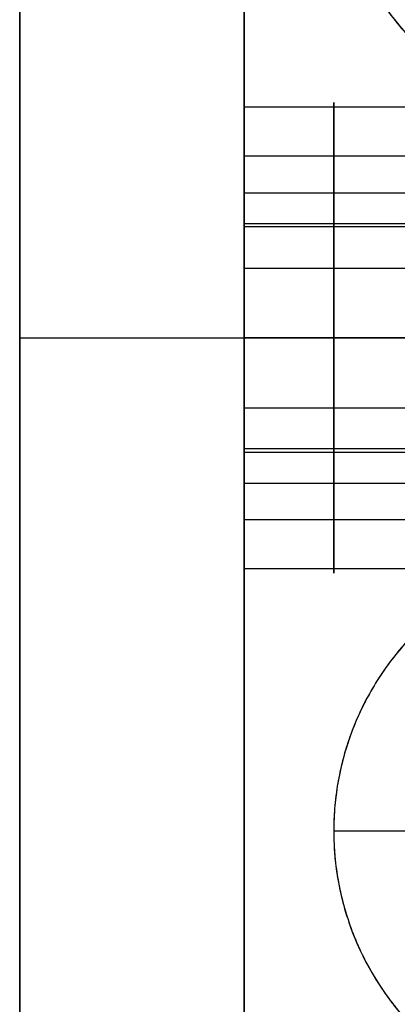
# Model space of a CAD drawing. Header units: millimetres. Extents: x -448 to 1378, y -985 to 990.
# Tile 83 of 117: x -5 to 3, y 950 to 972. Entities that reach past the tile are written whole.
import ezdxf

# ---------------------------------------------------------------- set-up
doc = ezdxf.new("R2010")
doc.units = ezdxf.units.MM
doc.header["$MEASUREMENT"] = 0
for name, color, linetype in [('IGES level 2', 8, 'Continuous'), ('IGES level 21', 8, 'Continuous'), ('IGES level 23', 8, 'Continuous')]:
    doc.layers.add(name, color=color, linetype=linetype)

msp = doc.modelspace()

# ---------------------------------------------------------------- linework, layer by layer
at = {"layer": 'IGES level 2'}
for points in [[(0, 985, -20), (0, 0, -20), (0, -985, -20)], [(0, -985, 20), (0, 0, 20), (0, 985, 20)], [(0, -985, 20), (0, 0, 20), (0, 985, 20)], [(0, 985, -20), (0, 0, -20), (0, -985, -20)], [(0, 968.3), (0, 976.65), (0, 985)], [(0, 968.237, 0.644), (5, 968.237, 0.644), (10, 968.237, 0.644)], [(0, 967.551, -2.093), (5, 967.551, -2.093), (10, 967.551, -2.093)], [(0, 966.556, 2.91), (5, 966.556, 2.91), (10, 966.556, 2.91)], [(0, 965, 3.3), (5, 965, 3.3), (10, 965, 3.3)], [(10, 965, -3.3), (5, 965, -3.3), (0, 965, -3.3)], [(10, 965, 3.3), (5, 965, 3.3), (0, 965, 3.3)], [(0, 965, -3.3), (5, 965, -3.3), (10, 965, -3.3)], [(0, 963.444, 2.91), (5, 963.444, 2.91), (10, 963.444, 2.91)], [(0, 962.449, -2.093), (5, 962.449, -2.093), (10, 962.449, -2.093)], [(0, 961.763, 0.644), (5, 961.763, 0.644), (10, 961.763, 0.644)], [(0, 578.3), (0, 770), (0, 961.7)]]:
    msp.add_open_spline(points, degree=2, dxfattribs=at)
for points, weights, knots in [([(0, 965, -3.3), (0, 968.3, -3.3), (0, 968.3), (0, 968.3, 3.3), (0, 965, 3.3), (0, 961.7, 3.3), (0, 961.7), (0, 961.7, -3.3), (0, 965, -3.3)], [1, 0.707106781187, 1, 0.707106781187, 1, 0.707106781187, 1, 0.707106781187, 1], [0, 0, 0, 1.570796, 1.570796, 3.141593, 3.141593, 4.712389, 4.712389, 6.283185, 6.283185, 6.283185]), ([(0, 965, 3.3), (0, 968.3, 3.3), (0, 968.3), (0, 968.3, -3.3), (0, 965, -3.3)], [1, 0.707106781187, 1, 0.707106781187, 1], [-7.283185, -7.283185, -7.283185, -5.712389, -5.712389, -4.141593, -4.141593, -4.141593]), ([(0, 965, -3.3), (0, 961.7, -3.3), (0, 961.7), (0, 961.7, 3.3), (0, 965, 3.3)], [1, 0.707106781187, 1, 0.707106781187, 1], [-8.283185, -8.283185, -8.283185, -6.712389, -6.712389, -5.141593, -5.141593, -5.141593])]:
    msp.add_rational_spline(points, weights, degree=2, knots=knots, dxfattribs=at)
at = {"layer": 'IGES level 21'}
for points in [[(0, 985, -429.7), (0, 965, -429.7), (0, 945, -429.7)], [(0, 945, -429.7), (0, 965, -429.7), (0, 985, -429.7)], [(0, 985, -369.7), (0, 965, -369.7), (0, 945, -369.7)], [(0, 945, -399.7), (0, 965, -399.7), (0, 985, -399.7)], [(0, 945, -369.7), (0, 965, -369.7), (0, 985, -369.7)], [(4, 970.149, -383.224), (2, 970.149, -383.224), (0, 970.149, -383.224)], [(4, 969.058, -378.869), (2, 969.058, -378.869), (0, 969.058, -378.869)], [(4, 967.475, -386.83), (2, 967.475, -386.83), (0, 967.475, -386.83)], [(4, 965, -387.45), (2, 965, -387.45), (0, 965, -387.45)], [(0, 965, -376.95), (2, 965, -376.95), (4, 965, -376.95)], [(0, 965, -429.7), (5.85, 965, -429.7), (11.7, 965, -429.7)], [(0, 965, -369.7), (0, 965, -373.325), (0, 965, -376.95)], [(0, 965, -387.45), (0, 965, -408.575), (0, 965, -429.7)], [(10, 965, -369.7), (5, 965, -369.7), (0, 965, -369.7)], [(0, 965, -387.45), (2, 965, -387.45), (4, 965, -387.45)], [(4, 965, -376.95), (2, 965, -376.95), (0, 965, -376.95)], [(4, 962.525, -386.83), (2, 962.525, -386.83), (0, 962.525, -386.83)], [(4, 960.942, -378.869), (2, 960.942, -378.869), (0, 960.942, -378.869)], [(4, 959.851, -383.224), (2, 959.851, -383.224), (0, 959.851, -383.224)]]:
    msp.add_open_spline(points, degree=2, dxfattribs=at)
for points, weights, knots in [([(0, 965, -387.45), (0, 959.75, -387.45), (0, 959.75, -382.2), (0, 959.75, -376.95), (0, 965, -376.95), (0, 970.25, -376.95), (0, 970.25, -382.2), (0, 970.25, -387.45), (0, 965, -387.45)], [1, 0.707106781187, 1, 0.707106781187, 1, 0.707106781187, 1, 0.707106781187, 1], [0, 0, 0, 1.570796, 1.570796, 3.141593, 3.141593, 4.712389, 4.712389, 6.283185, 6.283185, 6.283185]), ([(0, 965, -376.95), (0, 970.25, -376.95), (0, 970.25, -382.2), (0, 970.25, -387.45), (0, 965, -387.45)], [1, 0.707106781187, 1, 0.707106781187, 1], [-3.141593, -3.141593, -3.141593, -1.570796, -1.570796, 0, 0, 0]), ([(2, 965, -376.95), (2, 967.483, -376.95), (2, 969.058, -378.869), (2, 970.634, -380.789), (2, 970.149, -383.224), (2, 969.665, -385.66), (2, 967.475, -386.83), (2, 966.315, -387.45), (2, 965, -387.45)], [1, 0.903989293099, 1, 0.903989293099, 1, 0.903989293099, 1, 0.94674670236, 0.952568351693], [0, 0, 0, 0.883573, 0.883573, 1.767146, 1.767146, 2.650719, 2.650719, 3.140801, 3.140801, 3.140801]), ([(0, 965, -387.45), (0, 959.75, -387.45), (0, 959.75, -382.2), (0, 959.75, -376.95), (0, 965, -376.95)], [1, 0.707106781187, 1, 0.707106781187, 1], [-4.141593, -4.141593, -4.141593, -2.570796, -2.570796, -1, -1, -1]), ([(2, 965, -387.45), (2, 963.685, -387.45), (2, 962.525, -386.83), (2, 960.335, -385.66), (2, 959.851, -383.224), (2, 959.366, -380.789), (2, 960.942, -378.869), (2, 962.517, -376.95), (2, 965, -376.95)], [0.952568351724, 0.946746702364, 1, 0.903989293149, 1, 0.903989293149, 1, 0.903989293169, 0.99999999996], [3.142384, 3.142384, 3.142384, 3.632467, 3.632467, 4.516039, 4.516039, 5.399612, 5.399612, 6.283185, 6.283185, 6.283185])]:
    msp.add_rational_spline(points, weights, degree=2, knots=knots, dxfattribs=at)
at = {"layer": 'IGES level 23'}
for points in [[(-5, 940, -439.7), (-5, 965, -439.7), (-5, 990, -439.7)], [(-5, 990, -429.7), (-5, 965, -429.7), (-5, 940, -429.7)], [(-5, 940, -434.7), (-5, 965, -434.7), (-5, 990, -434.7)], [(-5, 990, -429.7), (-5, 965, -429.7), (-5, 940, -429.7)], [(-5, 990, -439.7), (-5, 965, -439.7), (-5, 940, -439.7)], [(-5, 965, -439.7), (-5, 965, -434.7), (-5, 965, -429.7)], [(-5, 965, -429.7), (3.75, 965, -429.7), (12.5, 965, -429.7)], [(-5, 965, -439.7), (3.75, 965, -439.7), (12.5, 965, -439.7)], [(5, 954, -432.7), (3.5, 954, -431.2), (2, 954, -429.7)]]:
    msp.add_open_spline(points, degree=2, dxfattribs=at)
for points, weights, knots in [([(8.3, 982.3, -429.7), (15, 982.3, -429.7), (21.7, 982.3, -429.7), (28, 982.3, -429.7), (28, 976, -429.7), (28, 969.7, -429.7), (21.7, 969.7, -429.7), (15, 969.7, -429.7), (8.3, 969.7, -429.7), (2, 969.7, -429.7), (2, 976, -429.7), (2, 982.3, -429.7), (8.3, 982.3, -429.7)], [1, 1, 1, 0.707106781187, 1, 0.707106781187, 1, 1, 1, 0.707106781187, 1, 0.707106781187, 1], [0, 0, 0, 1, 1, 2.570796, 2.570796, 4.141593, 4.141593, 5.141593, 5.141593, 6.712389, 6.712389, 8.283185, 8.283185, 8.283185]), ([(8.3, 982.3, -429.7), (2, 982.3, -429.7), (2, 976, -429.7), (2, 969.7, -429.7), (8.3, 969.7, -429.7)], [1, 0.707106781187, 1, 0.707106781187, 1], [-8.283185, -8.283185, -8.283185, -6.712389, -6.712389, -5.141593, -5.141593, -5.141593]), ([(8.3, 947.7, -429.7), (2, 947.7, -429.7), (2, 954, -429.7), (2, 960.3, -429.7), (8.3, 960.3, -429.7), (15, 960.3, -429.7), (21.7, 960.3, -429.7), (28, 960.3, -429.7), (28, 954, -429.7), (28, 947.7, -429.7), (21.7, 947.7, -429.7), (15, 947.7, -429.7), (8.3, 947.7, -429.7)], [1, 0.707106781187, 1, 0.707106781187, 1, 1, 1, 0.707106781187, 1, 0.707106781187, 1, 1, 1], [0, 0, 0, 1.570796, 1.570796, 3.141593, 3.141593, 4.141593, 4.141593, 5.712389, 5.712389, 7.283185, 7.283185, 8.283185, 8.283185, 8.283185]), ([(8.3, 960.3, -429.7), (2, 960.3, -429.7), (2, 954, -429.7), (2, 947.7, -429.7), (8.3, 947.7, -429.7)], [1, 0.707106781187, 1, 0.707106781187, 1], [-8.283185, -8.283185, -8.283185, -6.712389, -6.712389, -5.141593, -5.141593, -5.141593])]:
    msp.add_rational_spline(points, weights, degree=2, knots=knots, dxfattribs=at)

doc.saveas('drawing.dxf')
